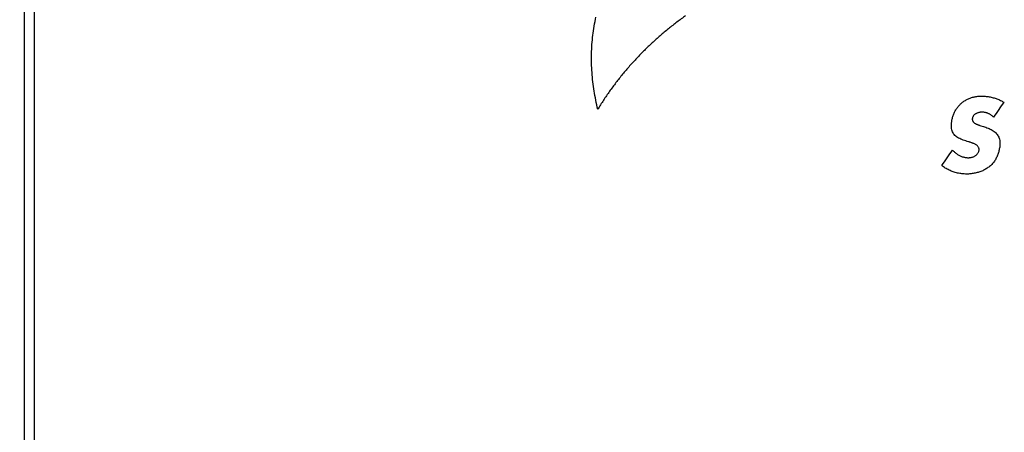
# Model space of a CAD drawing. Header units: inches. Extents: x 0 to 34, y 0 to 22.
# Tile 64 of 84: x 27.843 to 28.093, y 15.775 to 15.88. Entities that reach past the tile are written whole.
import ezdxf

# ---------------------------------------------------------------- set-up
doc = ezdxf.new("R2010")
doc.units = ezdxf.units.IN
doc.header["$LTSCALE"] = 1.87
doc.header["$MEASUREMENT"] = 0
doc.layers.get('0').update_dxf_attribs({"linetype": 'CONTINUOUS'})
doc.layers.add('03___PRT_ALL_CURVES', color=7, linetype='CONTINUOUS')
doc.layers.add('DIMENSIONS', color=7, linetype='CONTINUOUS')
doc.styles.get("Standard").update_dxf_attribs({"font": 'txt', "width": 0.8})
doc.dimstyles.new('DIMSTYLE_2', dxfattribs={"dimtxt": 0.125, "dimasz": 0.18, "dimexe": 0.18, "dimexo": 0.0625, "dimgap": 0.09, "dimtad": 0, "dimtih": 1, "dimtoh": 1, "dimlfac": 4, "dimzin": 4, "dimdsep": 46, "dimtxsty": 'STANDARD', "dimblk": '_FILLED', "dimblk1": '_FILLED', "dimblk2": '_FILLED', "dimcen": 0.09, "dimadec": 0, "dimazin": 0, "dimtp": 0.01, "dimtm": 0.01, "dimtfac": 1, "dimtofl": 0, "dimtmove": 0, "dimatfit": 3, "dimldrblk": '_FILLED', "dimfxl": 1, "dimtolj": 1, "dimtzin": 4, "dimarcsym": 0})

# ---------------------------------------------------------------- blocks, each defined once
blk = doc.blocks.new('_FILLED')
at = {"color": 0, "linetype": 'BYBLOCK'}
blk.add_solid([(0, 0), (-1, 0.1736), (-1, -0.1736)], dxfattribs=at)
blk = doc.blocks.new('*D13')
at = {"layer": 'DIMENSIONS', "color": 2, "linetype": 'CONTINUOUS'}
for p, q in [((28.34961, 15.51605), (28.34961, 16.86983)), ((29.69687, 16.05733), (29.69687, 16.86983)), ((28.34961, 16.74483), (27.98961, 16.74483)), ((29.69687, 16.74483), (30.05687, 16.74483))]:
    blk.add_line(p, q, dxfattribs=at)
at = {"layer": 'DIMENSIONS', "color": 2, "linetype": 'CONTINUOUS', "xscale": 0.18, "yscale": 0.18, "zscale": 0.18}
blk.add_blockref('_FILLED', (28.34961, 16.74483), dxfattribs=at)
at = {"layer": 'DIMENSIONS', "color": 2, "linetype": 'CONTINUOUS', "xscale": 0.18, "yscale": 0.18, "zscale": 0.18, "rotation": 180}
blk.add_blockref('_FILLED', (29.69687, 16.74483), dxfattribs=at)
at = {"layer": 'DIMENSIONS', "color": 2, "linetype": 'CONTINUOUS', "width": 0.8}
for s, p in [('[', (28.94001, 16.68233)), (']', (29.54001, 16.68233)), ('5.39', (28.41501, 16.68233)), ('136.9', (29.04001, 16.68233))]:
    blk.add_text(s, height=0.125, dxfattribs=at).set_placement(p)
blk = doc.blocks.new('*D23')
at = {"layer": 'DIMENSIONS', "color": 2, "linetype": 'CONTINUOUS'}
for p, q in [((23.69437, 15.99483), (23.69437, 16.35483)), ((25.32187, 15.99483), (23.56937, 15.99483)), ((28.25111, 15.48955), (23.56937, 15.48955)), ((23.69437, 15.48955), (23.69437, 15.12955))]:
    blk.add_line(p, q, dxfattribs=at)
at = {"layer": 'DIMENSIONS', "color": 2, "linetype": 'CONTINUOUS', "xscale": 0.18, "yscale": 0.18, "zscale": 0.18}
for p, rotation in [((23.69437, 15.99483), 270), ((23.69437, 15.48955), 90)]:
    blk.add_blockref('_FILLED', p, dxfattribs=dict(at, rotation=rotation))
at = {"layer": 'DIMENSIONS', "color": 2, "linetype": 'CONTINUOUS', "width": 0.8}
for s, p in [('2.02', (23.39437, 15.79797)), ('[', (23.39437, 15.61047)), (']', (23.89437, 15.61047)), ('51.3', (23.49437, 15.61047))]:
    blk.add_text(s, height=0.125, dxfattribs=at).set_placement(p)
blk = doc.blocks.new('*D24')
at = {"layer": 'DIMENSIONS', "color": 2, "linetype": 'CONTINUOUS'}
for p, q in [((22.94437, 15.99483), (22.94437, 16.35483)), ((25.32187, 15.99483), (22.81937, 15.99483)), ((28.27959, 14.9938), (22.81937, 14.9938)), ((22.94437, 14.9938), (22.94437, 14.6338))]:
    blk.add_line(p, q, dxfattribs=at)
at = {"layer": 'DIMENSIONS', "color": 2, "linetype": 'CONTINUOUS', "xscale": 0.18, "yscale": 0.18, "zscale": 0.18}
for p, rotation in [((22.94437, 15.99483), 270), ((22.94437, 14.9938), 90)]:
    blk.add_blockref('_FILLED', p, dxfattribs=dict(at, rotation=rotation))
at = {"layer": 'DIMENSIONS', "color": 2, "linetype": 'CONTINUOUS', "width": 0.8}
for s, p in [('4.00', (22.59437, 15.3653)), ('[', (22.59437, 15.1778)), (']', (23.19437, 15.1778)), ('101.7', (22.69437, 15.1778))]:
    blk.add_text(s, height=0.125, dxfattribs=at).set_placement(p)
blk = doc.blocks.new('*D25')
at = {"layer": 'DIMENSIONS', "color": 2, "linetype": 'CONTINUOUS'}
for p, q in [((30.44687, 15.67017), (30.44687, 16.03017)), ((27.90453, 15.67017), (30.57187, 15.67017)), ((27.90453, 14.56772), (30.57187, 14.56772)), ((30.44687, 14.56772), (30.44687, 14.20772))]:
    blk.add_line(p, q, dxfattribs=at)
at = {"layer": 'DIMENSIONS', "color": 2, "linetype": 'CONTINUOUS', "xscale": 0.18, "yscale": 0.18, "zscale": 0.18}
for p, rotation in [((30.44687, 15.67017), 270), ((30.44687, 14.56772), 90)]:
    blk.add_blockref('_FILLED', p, dxfattribs=dict(at, rotation=rotation))
at = {"layer": 'DIMENSIONS', "color": 2, "linetype": 'CONTINUOUS', "width": 0.8}
for s, p in [('4.41', (30.19687, 15.42452)), ('[', (30.19687, 15.23702)), (']', (30.59687, 15.23702)), ('112', (30.29687, 15.23702))]:
    blk.add_text(s, height=0.125, dxfattribs=at).set_placement(p)

msp = doc.modelspace()

# ---------------------------------------------------------------- linework, layer by layer
at = {"color": 7, "linetype": 'CONTINUOUS'}
for p, q in [((27.84387, 14.26833), (27.84387, 15.97138)), ((27.84634, 15.96405), (27.84634, 14.27605))]:
    msp.add_line(p, q, dxfattribs=at)
at = {"layer": '03___PRT_ALL_CURVES', "color": 40, "linetype": 'CONTINUOUS'}
for points in [[(27.9886, 15.87816, 1.71653), (27.98876, 15.87893, 1.71653), (27.98892, 15.8797, 1.71653), (27.98907, 15.88047, 1.71653)], [(28.00964, 15.87918, 1.71653), (28.00892, 15.87861, 1.71653), (28.0082, 15.87805, 1.71653), (28.00748, 15.87748, 1.71653)], [(28.01186, 15.88081, 1.71653), (28.01112, 15.88027, 1.71653), (28.01038, 15.87972, 1.71653), (28.00964, 15.87918, 1.71653)], [(27.98826, 15.87582, 1.71653), (27.98837, 15.8766, 1.71653), (27.98849, 15.87738, 1.71653), (27.9886, 15.87816, 1.71653)], [(28.00748, 15.87748, 1.71653), (28.00678, 15.87689, 1.71653), (28.00608, 15.87631, 1.71653), (28.00537, 15.87572, 1.71653)], [(27.98794, 15.87111, 1.71653), (27.98797, 15.8719, 1.71653), (27.98801, 15.87269, 1.71653), (27.98804, 15.87347, 1.71653)], [(27.98804, 15.87347, 1.71653), (27.98811, 15.87426, 1.71653), (27.98819, 15.87504, 1.71653), (27.98826, 15.87582, 1.71653)], [(28.00333, 15.87389, 1.71653), (28.00267, 15.87326, 1.71653), (28.00202, 15.87263, 1.71653), (28.00136, 15.872, 1.71653)], [(28.00537, 15.87572, 1.71653), (28.00469, 15.87511, 1.71653), (28.00401, 15.8745, 1.71653), (28.00333, 15.87389, 1.71653)], [(27.98794, 15.86875, 1.71653), (27.98794, 15.86954, 1.71653), (27.98794, 15.87032, 1.71653), (27.98794, 15.87111, 1.71653)], [(28.00136, 15.872, 1.71653), (28.00072, 15.87135, 1.71653), (28.00008, 15.8707, 1.71653), (27.99945, 15.87004, 1.71653)], [(27.98806, 15.86638, 1.71653), (27.98802, 15.86717, 1.71653), (27.98798, 15.86796, 1.71653), (27.98794, 15.86875, 1.71653)], [(27.99945, 15.87004, 1.71653), (27.99883, 15.86937, 1.71653), (27.99822, 15.8687, 1.71653), (27.9976, 15.86802, 1.71653)], [(27.98828, 15.86402, 1.71653), (27.98821, 15.8648, 1.71653), (27.98813, 15.86559, 1.71653), (27.98806, 15.86638, 1.71653)], [(27.9976, 15.86802, 1.71653), (27.99701, 15.86733, 1.71653), (27.99642, 15.86664, 1.71653), (27.99583, 15.86594, 1.71653)], [(27.9886, 15.86166, 1.71653), (27.98849, 15.86245, 1.71653), (27.98839, 15.86323, 1.71653), (27.98828, 15.86402, 1.71653)], [(27.99414, 15.8638, 1.71653), (27.9936, 15.86306, 1.71653), (27.99305, 15.86233, 1.71653), (27.99251, 15.86159, 1.71653)], [(27.99583, 15.86594, 1.71653), (27.99527, 15.86523, 1.71653), (27.9947, 15.86451, 1.71653), (27.99414, 15.8638, 1.71653)], [(27.98901, 15.85932, 1.71653), (27.98887, 15.8601, 1.71653), (27.98873, 15.86088, 1.71653), (27.9886, 15.86166, 1.71653)], [(27.99251, 15.86159, 1.71653), (27.992, 15.86084, 1.71653), (27.99149, 15.86008, 1.71653), (27.99097, 15.85932, 1.71653)], [(27.98951, 15.85699, 1.71653), (27.98934, 15.85777, 1.71653), (27.98917, 15.85854, 1.71653), (27.98901, 15.85932, 1.71653)], [(27.99097, 15.85932, 1.71653), (27.99048, 15.85855, 1.71653), (27.99, 15.85777, 1.71653), (27.98951, 15.85699, 1.71653)], [(28.08142, 15.85807, 1.71653), (28.08163, 15.85826, 1.71653), (28.08184, 15.85846, 1.71653), (28.08205, 15.85866, 1.71653)], [(28.08205, 15.85866, 1.71653), (28.08229, 15.85883, 1.71653), (28.08252, 15.859, 1.71653), (28.08275, 15.85917, 1.71653)], [(28.08275, 15.85917, 1.71653), (28.08301, 15.85931, 1.71653), (28.08326, 15.85945, 1.71653), (28.08351, 15.85959, 1.71653)], [(28.08351, 15.85959, 1.71653), (28.08378, 15.85971, 1.71653), (28.08405, 15.85982, 1.71653), (28.08432, 15.85993, 1.71653)], [(28.08432, 15.85993, 1.71653), (28.08461, 15.86002, 1.71653), (28.0849, 15.8601, 1.71653), (28.08518, 15.86018, 1.71653)], [(28.08518, 15.86018, 1.71653), (28.08548, 15.86023, 1.71653), (28.08578, 15.86028, 1.71653), (28.08608, 15.86033, 1.71653)], [(28.08608, 15.86033, 1.71653), (28.08639, 15.86035, 1.71653), (28.0867, 15.86037, 1.71653), (28.08701, 15.86038, 1.71653)], [(28.08701, 15.86038, 1.71653), (28.08718, 15.86038, 1.71653), (28.08734, 15.86038, 1.71653), (28.0875, 15.86037, 1.71653)], [(28.0875, 15.86037, 1.71653), (28.08766, 15.86036, 1.71653), (28.08783, 15.86035, 1.71653), (28.08799, 15.86033, 1.71653)], [(28.08799, 15.86033, 1.71653), (28.08816, 15.86031, 1.71653), (28.08833, 15.86029, 1.71653), (28.08849, 15.86027, 1.71653)], [(28.08849, 15.86027, 1.71653), (28.08866, 15.86025, 1.71653), (28.08883, 15.86022, 1.71653), (28.089, 15.86019, 1.71653)], [(28.089, 15.86019, 1.71653), (28.08916, 15.86016, 1.71653), (28.08933, 15.86012, 1.71653), (28.0895, 15.86009, 1.71653)], [(28.0895, 15.86009, 1.71653), (28.08966, 15.86005, 1.71653), (28.08983, 15.86001, 1.71653), (28.09, 15.85996, 1.71653)], [(28.09, 15.85996, 1.71653), (28.09016, 15.85992, 1.71653), (28.09032, 15.85987, 1.71653), (28.09049, 15.85982, 1.71653)], [(28.09269, 15.85883, 1.71653), (28.09184, 15.85757, 1.71653), (28.09099, 15.8563, 1.71653), (28.09013, 15.85504, 1.71653)], [(28.09049, 15.85982, 1.71653), (28.09065, 15.85977, 1.71653), (28.09081, 15.85971, 1.71653), (28.09097, 15.85966, 1.71653)], [(28.09097, 15.85966, 1.71653), (28.09112, 15.8596, 1.71653), (28.09127, 15.85954, 1.71653), (28.09143, 15.85948, 1.71653)], [(28.09143, 15.85948, 1.71653), (28.09158, 15.85941, 1.71653), (28.09173, 15.85935, 1.71653), (28.09187, 15.85928, 1.71653)], [(28.09187, 15.85928, 1.71653), (28.09202, 15.85921, 1.71653), (28.09216, 15.85914, 1.71653), (28.0923, 15.85906, 1.71653)], [(28.0923, 15.85906, 1.71653), (28.09243, 15.85899, 1.71653), (28.09256, 15.85891, 1.71653), (28.09269, 15.85883, 1.71653)], [(28.07999, 15.85586, 1.71653), (28.08012, 15.85613, 1.71653), (28.08025, 15.8564, 1.71653), (28.08038, 15.85666, 1.71653)], [(28.08038, 15.85666, 1.71653), (28.08054, 15.85691, 1.71653), (28.0807, 15.85716, 1.71653), (28.08086, 15.8574, 1.71653)], [(28.08086, 15.8574, 1.71653), (28.08105, 15.85762, 1.71653), (28.08124, 15.85785, 1.71653), (28.08142, 15.85807, 1.71653)], [(28.08585, 15.85601, 1.71653), (28.08577, 15.85597, 1.71653), (28.08569, 15.85593, 1.71653), (28.08561, 15.85589, 1.71653)], [(28.08609, 15.85611, 1.71653), (28.08601, 15.85608, 1.71653), (28.08593, 15.85605, 1.71653), (28.08585, 15.85601, 1.71653)], [(28.08634, 15.85619, 1.71653), (28.08626, 15.85616, 1.71653), (28.08617, 15.85614, 1.71653), (28.08609, 15.85611, 1.71653)], [(28.08659, 15.85624, 1.71653), (28.08651, 15.85623, 1.71653), (28.08642, 15.85621, 1.71653), (28.08634, 15.85619, 1.71653)], [(28.08683, 15.85628, 1.71653), (28.08675, 15.85627, 1.71653), (28.08667, 15.85626, 1.71653), (28.08659, 15.85624, 1.71653)], [(28.08707, 15.85629, 1.71653), (28.08699, 15.85628, 1.71653), (28.08691, 15.85628, 1.71653), (28.08683, 15.85628, 1.71653)], [(28.08737, 15.85628, 1.71653), (28.08727, 15.85628, 1.71653), (28.08717, 15.85628, 1.71653), (28.08707, 15.85629, 1.71653)], [(28.08766, 15.85625, 1.71653), (28.08756, 15.85626, 1.71653), (28.08746, 15.85627, 1.71653), (28.08737, 15.85628, 1.71653)], [(28.08794, 15.8562, 1.71653), (28.08785, 15.85621, 1.71653), (28.08775, 15.85623, 1.71653), (28.08766, 15.85625, 1.71653)], [(28.08822, 15.85613, 1.71653), (28.08813, 15.85615, 1.71653), (28.08804, 15.85617, 1.71653), (28.08794, 15.8562, 1.71653)], [(28.0885, 15.85604, 1.71653), (28.0884, 15.85607, 1.71653), (28.08831, 15.8561, 1.71653), (28.08822, 15.85613, 1.71653)], [(28.08876, 15.85594, 1.71653), (28.08867, 15.85598, 1.71653), (28.08858, 15.85601, 1.71653), (28.0885, 15.85604, 1.71653)], [(28.07939, 15.85321, 1.71653), (28.07942, 15.8535, 1.71653), (28.07945, 15.85378, 1.71653), (28.07948, 15.85407, 1.71653)], [(28.07948, 15.85407, 1.71653), (28.07955, 15.85438, 1.71653), (28.07962, 15.85468, 1.71653), (28.07969, 15.85499, 1.71653)], [(28.07969, 15.85499, 1.71653), (28.07979, 15.85528, 1.71653), (28.07989, 15.85557, 1.71653), (28.07999, 15.85586, 1.71653)], [(28.08471, 15.85471, 1.71653), (28.0847, 15.85463, 1.71653), (28.0847, 15.85454, 1.71653), (28.08469, 15.85445, 1.71653)], [(28.08469, 15.85445, 1.71653), (28.08471, 15.85438, 1.71653), (28.08472, 15.8543, 1.71653), (28.08473, 15.85422, 1.71653)], [(28.08477, 15.85497, 1.71653), (28.08475, 15.85488, 1.71653), (28.08473, 15.8548, 1.71653), (28.08471, 15.85471, 1.71653)], [(28.08473, 15.85422, 1.71653), (28.08476, 15.85415, 1.71653), (28.08479, 15.85408, 1.71653), (28.08482, 15.85401, 1.71653)], [(28.08488, 15.85519, 1.71653), (28.08484, 15.85512, 1.71653), (28.08481, 15.85504, 1.71653), (28.08477, 15.85497, 1.71653)], [(28.08482, 15.85401, 1.71653), (28.08486, 15.85395, 1.71653), (28.0849, 15.85388, 1.71653), (28.08494, 15.85382, 1.71653)], [(28.08502, 15.8554, 1.71653), (28.08497, 15.85533, 1.71653), (28.08492, 15.85526, 1.71653), (28.08488, 15.85519, 1.71653)], [(28.08494, 15.85382, 1.71653), (28.085, 15.85377, 1.71653), (28.08505, 15.85371, 1.71653), (28.0851, 15.85365, 1.71653)], [(28.08519, 15.85559, 1.71653), (28.08513, 15.85553, 1.71653), (28.08508, 15.85546, 1.71653), (28.08502, 15.8554, 1.71653)], [(28.0851, 15.85365, 1.71653), (28.08516, 15.85361, 1.71653), (28.08523, 15.85356, 1.71653), (28.08529, 15.85351, 1.71653)], [(28.08539, 15.85575, 1.71653), (28.08533, 15.8557, 1.71653), (28.08526, 15.85564, 1.71653), (28.08519, 15.85559, 1.71653)], [(28.08529, 15.85351, 1.71653), (28.08536, 15.85346, 1.71653), (28.08543, 15.85342, 1.71653), (28.0855, 15.85338, 1.71653)], [(28.08561, 15.85589, 1.71653), (28.08554, 15.85585, 1.71653), (28.08546, 15.8558, 1.71653), (28.08539, 15.85575, 1.71653)], [(28.08901, 15.85583, 1.71653), (28.08893, 15.85587, 1.71653), (28.08884, 15.85591, 1.71653), (28.08876, 15.85594, 1.71653)], [(28.08926, 15.8557, 1.71653), (28.08918, 15.85574, 1.71653), (28.08909, 15.85578, 1.71653), (28.08901, 15.85583, 1.71653)], [(28.08949, 15.85555, 1.71653), (28.08941, 15.8556, 1.71653), (28.08934, 15.85565, 1.71653), (28.08926, 15.8557, 1.71653)], [(28.08972, 15.85539, 1.71653), (28.08964, 15.85544, 1.71653), (28.08957, 15.8555, 1.71653), (28.08949, 15.85555, 1.71653)], [(28.08993, 15.85522, 1.71653), (28.08986, 15.85528, 1.71653), (28.08979, 15.85534, 1.71653), (28.08972, 15.85539, 1.71653)], [(28.09013, 15.85504, 1.71653), (28.09007, 15.8551, 1.71653), (28.09, 15.85516, 1.71653), (28.08993, 15.85522, 1.71653)], [(28.07939, 15.85247, 1.71653), (28.07939, 15.85272, 1.71653), (28.07939, 15.85296, 1.71653), (28.07939, 15.85321, 1.71653)], [(28.07949, 15.85182, 1.71653), (28.07946, 15.85204, 1.71653), (28.07943, 15.85225, 1.71653), (28.07939, 15.85247, 1.71653)], [(28.07968, 15.85126, 1.71653), (28.07962, 15.85145, 1.71653), (28.07955, 15.85163, 1.71653), (28.07949, 15.85182, 1.71653)], [(28.07995, 15.85078, 1.71653), (28.07986, 15.85094, 1.71653), (28.07977, 15.8511, 1.71653), (28.07968, 15.85126, 1.71653)], [(28.0855, 15.85338, 1.71653), (28.08557, 15.85334, 1.71653), (28.08564, 15.8533, 1.71653), (28.08572, 15.85326, 1.71653)], [(28.08572, 15.85326, 1.71653), (28.08579, 15.85323, 1.71653), (28.08587, 15.85319, 1.71653), (28.08594, 15.85316, 1.71653)], [(28.08594, 15.85316, 1.71653), (28.08602, 15.85313, 1.71653), (28.0861, 15.8531, 1.71653), (28.08617, 15.85307, 1.71653)], [(28.08617, 15.85307, 1.71653), (28.08625, 15.85304, 1.71653), (28.08632, 15.85302, 1.71653), (28.0864, 15.85299, 1.71653)], [(28.0864, 15.85299, 1.71653), (28.08647, 15.85297, 1.71653), (28.08654, 15.85294, 1.71653), (28.08661, 15.85292, 1.71653)], [(28.08661, 15.85292, 1.71653), (28.08701, 15.85279, 1.71653), (28.08741, 15.85267, 1.71653), (28.0878, 15.85254, 1.71653)], [(28.0878, 15.85254, 1.71653), (28.08801, 15.85247, 1.71653), (28.08821, 15.85241, 1.71653), (28.08842, 15.85234, 1.71653)], [(28.08842, 15.85234, 1.71653), (28.08861, 15.85226, 1.71653), (28.0888, 15.85218, 1.71653), (28.089, 15.8521, 1.71653)], [(28.089, 15.8521, 1.71653), (28.08918, 15.85202, 1.71653), (28.08935, 15.85193, 1.71653), (28.08953, 15.85184, 1.71653)], [(28.08953, 15.85184, 1.71653), (28.0897, 15.85174, 1.71653), (28.08986, 15.85164, 1.71653), (28.09003, 15.85154, 1.71653)], [(28.09003, 15.85154, 1.71653), (28.09017, 15.85143, 1.71653), (28.09032, 15.85132, 1.71653), (28.09047, 15.8512, 1.71653)], [(28.09047, 15.8512, 1.71653), (28.0906, 15.85108, 1.71653), (28.09073, 15.85095, 1.71653), (28.09085, 15.85082, 1.71653)], [(28.0803, 15.85037, 1.71653), (28.08018, 15.85051, 1.71653), (28.08007, 15.85064, 1.71653), (28.07995, 15.85078, 1.71653)], [(28.08072, 15.85001, 1.71653), (28.08058, 15.85013, 1.71653), (28.08044, 15.85025, 1.71653), (28.0803, 15.85037, 1.71653)], [(28.08121, 15.8497, 1.71653), (28.08105, 15.84981, 1.71653), (28.08088, 15.84991, 1.71653), (28.08072, 15.85001, 1.71653)], [(28.08177, 15.84943, 1.71653), (28.08158, 15.84952, 1.71653), (28.0814, 15.84961, 1.71653), (28.08121, 15.8497, 1.71653)], [(28.08238, 15.84919, 1.71653), (28.08217, 15.84927, 1.71653), (28.08197, 15.84935, 1.71653), (28.08177, 15.84943, 1.71653)], [(28.08305, 15.84897, 1.71653), (28.08282, 15.84904, 1.71653), (28.0826, 15.84912, 1.71653), (28.08238, 15.84919, 1.71653)], [(28.08376, 15.84875, 1.71653), (28.08352, 15.84882, 1.71653), (28.08328, 15.84889, 1.71653), (28.08305, 15.84897, 1.71653)], [(28.08403, 15.84867, 1.71653), (28.08394, 15.8487, 1.71653), (28.08385, 15.84872, 1.71653), (28.08376, 15.84875, 1.71653)], [(28.08432, 15.84858, 1.71653), (28.08422, 15.84861, 1.71653), (28.08413, 15.84864, 1.71653), (28.08403, 15.84867, 1.71653)], [(28.08463, 15.84848, 1.71653), (28.08453, 15.84851, 1.71653), (28.08442, 15.84855, 1.71653), (28.08432, 15.84858, 1.71653)], [(28.08494, 15.84836, 1.71653), (28.08484, 15.8484, 1.71653), (28.08473, 15.84844, 1.71653), (28.08463, 15.84848, 1.71653)], [(28.09085, 15.85082, 1.71653), (28.09096, 15.85068, 1.71653), (28.09107, 15.85054, 1.71653), (28.09118, 15.85039, 1.71653)], [(28.09118, 15.85039, 1.71653), (28.09126, 15.85023, 1.71653), (28.09135, 15.85007, 1.71653), (28.09143, 15.84991, 1.71653)], [(28.09143, 15.84991, 1.71653), (28.09149, 15.84974, 1.71653), (28.09155, 15.84956, 1.71653), (28.09161, 15.84938, 1.71653)], [(28.09161, 15.84938, 1.71653), (28.09165, 15.84918, 1.71653), (28.09168, 15.84898, 1.71653), (28.09171, 15.84878, 1.71653)], [(28.09171, 15.84878, 1.71653), (28.09172, 15.84857, 1.71653), (28.09173, 15.84835, 1.71653), (28.09173, 15.84813, 1.71653)], [(28.07693, 15.8427, 1.71653), (28.07784, 15.84402, 1.71653), (28.07875, 15.84534, 1.71653), (28.07966, 15.84665, 1.71653)], [(28.07966, 15.84665, 1.71653), (28.07975, 15.84656, 1.71653), (28.07984, 15.84648, 1.71653), (28.07993, 15.84639, 1.71653)], [(28.07993, 15.84639, 1.71653), (28.08003, 15.8463, 1.71653), (28.08012, 15.84622, 1.71653), (28.08021, 15.84613, 1.71653)], [(28.08021, 15.84613, 1.71653), (28.08031, 15.84605, 1.71653), (28.08041, 15.84597, 1.71653), (28.08051, 15.84589, 1.71653)], [(28.08525, 15.84823, 1.71653), (28.08515, 15.84827, 1.71653), (28.08505, 15.84832, 1.71653), (28.08494, 15.84836, 1.71653)], [(28.08554, 15.84808, 1.71653), (28.08545, 15.84813, 1.71653), (28.08535, 15.84818, 1.71653), (28.08525, 15.84823, 1.71653)], [(28.08581, 15.8479, 1.71653), (28.08572, 15.84796, 1.71653), (28.08563, 15.84802, 1.71653), (28.08554, 15.84808, 1.71653)], [(28.08604, 15.8477, 1.71653), (28.08597, 15.84777, 1.71653), (28.08589, 15.84784, 1.71653), (28.08581, 15.8479, 1.71653)], [(28.08623, 15.84747, 1.71653), (28.08617, 15.84755, 1.71653), (28.0861, 15.84763, 1.71653), (28.08604, 15.8477, 1.71653)], [(28.08606, 15.84575, 1.71653), (28.08611, 15.84583, 1.71653), (28.08616, 15.84592, 1.71653), (28.08622, 15.846, 1.71653)], [(28.08622, 15.846, 1.71653), (28.08626, 15.8461, 1.71653), (28.08629, 15.84619, 1.71653), (28.08633, 15.84629, 1.71653)], [(28.08636, 15.84722, 1.71653), (28.08631, 15.8473, 1.71653), (28.08627, 15.84739, 1.71653), (28.08623, 15.84747, 1.71653)], [(28.08633, 15.84629, 1.71653), (28.08636, 15.84639, 1.71653), (28.08638, 15.8465, 1.71653), (28.08641, 15.8466, 1.71653)], [(28.08642, 15.84693, 1.71653), (28.0864, 15.84702, 1.71653), (28.08638, 15.84712, 1.71653), (28.08636, 15.84722, 1.71653)], [(28.08641, 15.8466, 1.71653), (28.08641, 15.84671, 1.71653), (28.08642, 15.84682, 1.71653), (28.08642, 15.84693, 1.71653)], [(28.09134, 15.846, 1.71653), (28.09129, 15.84584, 1.71653), (28.09124, 15.84569, 1.71653), (28.09119, 15.84554, 1.71653)], [(28.09147, 15.84646, 1.71653), (28.09142, 15.84631, 1.71653), (28.09138, 15.84615, 1.71653), (28.09134, 15.846, 1.71653)], [(28.09157, 15.84693, 1.71653), (28.09154, 15.84678, 1.71653), (28.0915, 15.84662, 1.71653), (28.09147, 15.84646, 1.71653)], [(28.09166, 15.8474, 1.71653), (28.09163, 15.84724, 1.71653), (28.0916, 15.84709, 1.71653), (28.09157, 15.84693, 1.71653)], [(28.09173, 15.84813, 1.71653), (28.09171, 15.84788, 1.71653), (28.09168, 15.84764, 1.71653), (28.09166, 15.8474, 1.71653)], [(28.08051, 15.84589, 1.71653), (28.08061, 15.84582, 1.71653), (28.08071, 15.84574, 1.71653), (28.08081, 15.84567, 1.71653)], [(28.08081, 15.84567, 1.71653), (28.08092, 15.8456, 1.71653), (28.08102, 15.84553, 1.71653), (28.08113, 15.84546, 1.71653)], [(28.08113, 15.84546, 1.71653), (28.08124, 15.8454, 1.71653), (28.08135, 15.84534, 1.71653), (28.08146, 15.84527, 1.71653)], [(28.08146, 15.84527, 1.71653), (28.08157, 15.84522, 1.71653), (28.08169, 15.84516, 1.71653), (28.0818, 15.84511, 1.71653)], [(28.0818, 15.84511, 1.71653), (28.08192, 15.84506, 1.71653), (28.08204, 15.84502, 1.71653), (28.08216, 15.84497, 1.71653)], [(28.08216, 15.84497, 1.71653), (28.08228, 15.84493, 1.71653), (28.0824, 15.84489, 1.71653), (28.08253, 15.84486, 1.71653)], [(28.08253, 15.84486, 1.71653), (28.08265, 15.84483, 1.71653), (28.08278, 15.8448, 1.71653), (28.08291, 15.84477, 1.71653)], [(28.08291, 15.84477, 1.71653), (28.08304, 15.84476, 1.71653), (28.08317, 15.84474, 1.71653), (28.08331, 15.84472, 1.71653)], [(28.08331, 15.84472, 1.71653), (28.08345, 15.84472, 1.71653), (28.08358, 15.84471, 1.71653), (28.08372, 15.8447, 1.71653)], [(28.08372, 15.8447, 1.71653), (28.08382, 15.84471, 1.71653), (28.08391, 15.84471, 1.71653), (28.08401, 15.84472, 1.71653)], [(28.08401, 15.84472, 1.71653), (28.08411, 15.84473, 1.71653), (28.08421, 15.84474, 1.71653), (28.08431, 15.84475, 1.71653)], [(28.08431, 15.84475, 1.71653), (28.0844, 15.84477, 1.71653), (28.0845, 15.84479, 1.71653), (28.0846, 15.84481, 1.71653)], [(28.0846, 15.84481, 1.71653), (28.08469, 15.84484, 1.71653), (28.08479, 15.84487, 1.71653), (28.08488, 15.8449, 1.71653)], [(28.08488, 15.8449, 1.71653), (28.08498, 15.84494, 1.71653), (28.08507, 15.84498, 1.71653), (28.08516, 15.84502, 1.71653)], [(28.08516, 15.84502, 1.71653), (28.08525, 15.84506, 1.71653), (28.08533, 15.84511, 1.71653), (28.08542, 15.84516, 1.71653)], [(28.08542, 15.84516, 1.71653), (28.0855, 15.84521, 1.71653), (28.08558, 15.84527, 1.71653), (28.08566, 15.84532, 1.71653)], [(28.08566, 15.84532, 1.71653), (28.08573, 15.84539, 1.71653), (28.0858, 15.84546, 1.71653), (28.08587, 15.84552, 1.71653)], [(28.08587, 15.84552, 1.71653), (28.08594, 15.8456, 1.71653), (28.086, 15.84567, 1.71653), (28.08606, 15.84575, 1.71653)], [(28.0903, 15.84379, 1.71653), (28.0902, 15.84366, 1.71653), (28.0901, 15.84353, 1.71653), (28.09, 15.8434, 1.71653)], [(28.09057, 15.84421, 1.71653), (28.09048, 15.84407, 1.71653), (28.09039, 15.84393, 1.71653), (28.0903, 15.84379, 1.71653)], [(28.0908, 15.84464, 1.71653), (28.09073, 15.8445, 1.71653), (28.09065, 15.84435, 1.71653), (28.09057, 15.84421, 1.71653)], [(28.09101, 15.84508, 1.71653), (28.09094, 15.84494, 1.71653), (28.09087, 15.84479, 1.71653), (28.0908, 15.84464, 1.71653)], [(28.09119, 15.84554, 1.71653), (28.09113, 15.84539, 1.71653), (28.09107, 15.84524, 1.71653), (28.09101, 15.84508, 1.71653)], [(28.07737, 15.84238, 1.71653), (28.07722, 15.84249, 1.71653), (28.07707, 15.8426, 1.71653), (28.07693, 15.8427, 1.71653)], [(28.07782, 15.84208, 1.71653), (28.07767, 15.84218, 1.71653), (28.07752, 15.84228, 1.71653), (28.07737, 15.84238, 1.71653)], [(28.0783, 15.8418, 1.71653), (28.07814, 15.84189, 1.71653), (28.07798, 15.84198, 1.71653), (28.07782, 15.84208, 1.71653)], [(28.0788, 15.84155, 1.71653), (28.07863, 15.84163, 1.71653), (28.07847, 15.84172, 1.71653), (28.0783, 15.8418, 1.71653)], [(28.07931, 15.84132, 1.71653), (28.07914, 15.8414, 1.71653), (28.07897, 15.84147, 1.71653), (28.0788, 15.84155, 1.71653)], [(28.07983, 15.84112, 1.71653), (28.07966, 15.84119, 1.71653), (28.07948, 15.84126, 1.71653), (28.07931, 15.84132, 1.71653)], [(28.08037, 15.84095, 1.71653), (28.08019, 15.84101, 1.71653), (28.08001, 15.84107, 1.71653), (28.07983, 15.84112, 1.71653)], [(28.08092, 15.84081, 1.71653), (28.08074, 15.84086, 1.71653), (28.08055, 15.84091, 1.71653), (28.08037, 15.84095, 1.71653)], [(28.08615, 15.84097, 1.71653), (28.08599, 15.84093, 1.71653), (28.08583, 15.84089, 1.71653), (28.08567, 15.84084, 1.71653)], [(28.08663, 15.84113, 1.71653), (28.08647, 15.84108, 1.71653), (28.08631, 15.84102, 1.71653), (28.08615, 15.84097, 1.71653)], [(28.0871, 15.84131, 1.71653), (28.08695, 15.84125, 1.71653), (28.08679, 15.84119, 1.71653), (28.08663, 15.84113, 1.71653)], [(28.08757, 15.84152, 1.71653), (28.08741, 15.84145, 1.71653), (28.08726, 15.84138, 1.71653), (28.0871, 15.84131, 1.71653)], [(28.08802, 15.84176, 1.71653), (28.08787, 15.84168, 1.71653), (28.08772, 15.8416, 1.71653), (28.08757, 15.84152, 1.71653)], [(28.08847, 15.84203, 1.71653), (28.08832, 15.84194, 1.71653), (28.08817, 15.84185, 1.71653), (28.08802, 15.84176, 1.71653)], [(28.08889, 15.84233, 1.71653), (28.08875, 15.84223, 1.71653), (28.08861, 15.84213, 1.71653), (28.08847, 15.84203, 1.71653)], [(28.0893, 15.84266, 1.71653), (28.08916, 15.84255, 1.71653), (28.08903, 15.84244, 1.71653), (28.08889, 15.84233, 1.71653)], [(28.08967, 15.84302, 1.71653), (28.08955, 15.8429, 1.71653), (28.08942, 15.84278, 1.71653), (28.0893, 15.84266, 1.71653)], [(28.09, 15.8434, 1.71653), (28.08989, 15.84327, 1.71653), (28.08978, 15.84314, 1.71653), (28.08967, 15.84302, 1.71653)], [(28.08149, 15.8407, 1.71653), (28.0813, 15.84074, 1.71653), (28.08111, 15.84077, 1.71653), (28.08092, 15.84081, 1.71653)], [(28.08206, 15.84062, 1.71653), (28.08187, 15.84065, 1.71653), (28.08168, 15.84067, 1.71653), (28.08149, 15.8407, 1.71653)], [(28.08264, 15.84057, 1.71653), (28.08245, 15.84059, 1.71653), (28.08226, 15.8406, 1.71653), (28.08206, 15.84062, 1.71653)], [(28.08324, 15.84055, 1.71653), (28.08304, 15.84056, 1.71653), (28.08284, 15.84057, 1.71653), (28.08264, 15.84057, 1.71653)], [(28.08372, 15.84056, 1.71653), (28.08356, 15.84056, 1.71653), (28.0834, 15.84056, 1.71653), (28.08324, 15.84055, 1.71653)], [(28.0842, 15.8406, 1.71653), (28.08404, 15.84059, 1.71653), (28.08388, 15.84058, 1.71653), (28.08372, 15.84056, 1.71653)], [(28.08469, 15.84066, 1.71653), (28.08453, 15.84064, 1.71653), (28.08436, 15.84062, 1.71653), (28.0842, 15.8406, 1.71653)], [(28.08518, 15.84074, 1.71653), (28.08502, 15.84071, 1.71653), (28.08485, 15.84068, 1.71653), (28.08469, 15.84066, 1.71653)], [(28.08567, 15.84084, 1.71653), (28.0855, 15.84081, 1.71653), (28.08534, 15.84077, 1.71653), (28.08518, 15.84074, 1.71653)]]:
    msp.add_open_spline(points, degree=3, dxfattribs=at)

# ---------------------------------------------------------------- dimensions: what is measured, and where the dimension line sits
at = {"layer": 'DIMENSIONS', "color": 2, "linetype": 'CONTINUOUS'}
for base, p1, p2, angle, picture, middle in [((28.34961, 16.74483), (29.69687, 16.05733), (28.34961, 15.51605), 180, '*D13', (29.02751, 16.74483)), ((22.94437, 14.9938), (25.32187, 15.99483), (28.27959, 14.9938), 270, '*D24', (22.94437, 15.33405)), ((23.69437, 15.48955), (25.32187, 15.99483), (28.25111, 15.48955), 270, '*D23', (23.69437, 15.76672)), ((30.44687, 15.67017), (27.90453, 14.56772), (27.90453, 15.67017), 90, '*D25', (30.44687, 15.39327))]:
    dim = msp.add_linear_dim(base=base, p1=p1, p2=p2, angle=angle, dimstyle='DIMSTYLE_2', dxfattribs=at)
    dim.commit()
    dim.dimension.update_dxf_attribs({"geometry": picture, "text_midpoint": middle, "dimtype": 160})

doc.saveas('drawing.dxf')
